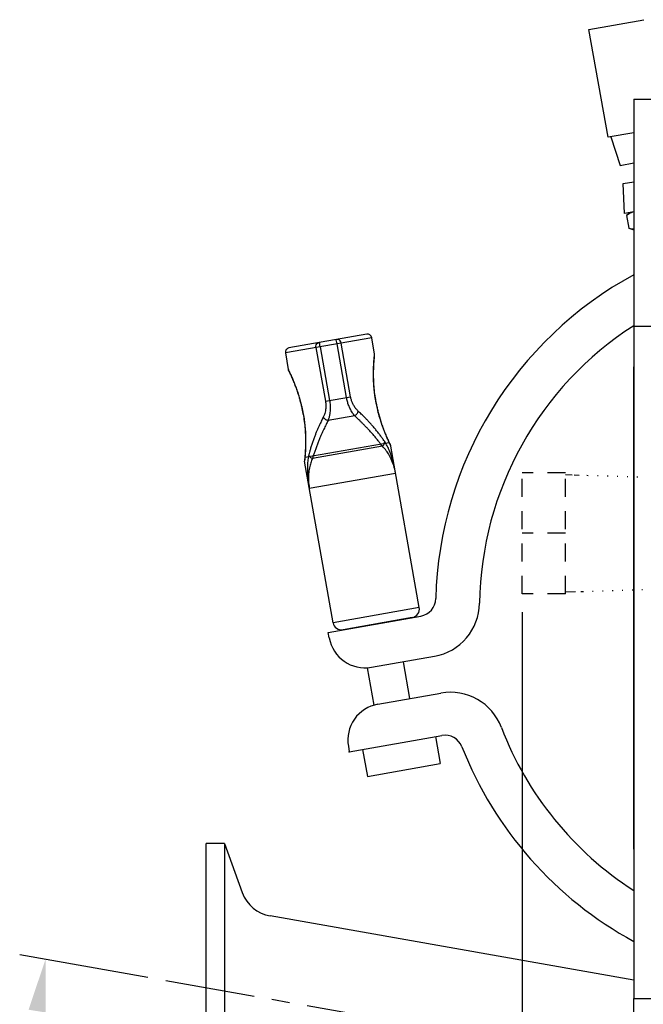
# Model space of a CAD drawing. Extents: x 2 to 36.4, y -1.5 to 23.3.
# Tile 16 of 24: x 21.1 to 25.4, y 13.6 to 20.5. Entities that reach past the tile are written whole.
import ezdxf

# ---------------------------------------------------------------- set-up
doc = ezdxf.new("R2010")
doc.units = 0
doc.header["$LTSCALE"] = 0.5
doc.header["$MEASUREMENT"] = 0
doc.linetypes.add('CENTER', pattern=[2, 1.25, -0.25, 0.25, -0.25])
doc.linetypes.add('HIDDEN', pattern=[0.375, 0.25, -0.125])
doc.layers.get('0').update_dxf_attribs({"linetype": 'CONTINUOUS'})

msp = doc.modelspace()

# ---------------------------------------------------------------- linework, layer by layer
for p, q in [((25.0454, 20.4378), (25.4283, 20.5053)), ((25.178, 19.6856), (25.0454, 20.4378)), ((25.357, 19.9522), (27.8903, 19.9522)), ((25.357, 19.9522), (25.357, 18.3694)), ((25.357, 19.7172), (25.178, 19.6856)), ((25.1988, 19.6893), (25.2617, 19.4901)), ((25.2617, 19.4901), (25.357, 19.5069)), ((25.2841, 19.3632), (25.357, 19.3761)), ((25.2931, 19.1545), (25.2841, 19.3632)), ((25.357, 19.1658), (25.2931, 19.1545)), ((25.3339, 19.1621), (25.3076, 19.14)), ((25.3179, 19.1481), (25.3076, 19.14)), ((25.3281, 19.1547), (25.3179, 19.1481)), ((25.3383, 19.16), (25.3281, 19.1547)), ((25.3486, 19.164), (25.3383, 19.16)), ((25.357, 19.166), (25.3486, 19.164)), ((25.3076, 19.14), (25.323, 19.0528)), ((25.323, 19.0528), (25.357, 19.0404)), ((25.3354, 19.0487), (25.323, 19.0528)), ((25.3472, 19.046), (25.3354, 19.0487)), ((25.357, 19.0447), (25.3472, 19.046)), ((25.357, 18.3694), (27.8903, 18.3694)), ((25.357, 18.3694), (25.357, 13.6827)), ((25.357, 18.3694), (27.8903, 18.3694)), ((25.357, 14.7267), (25.357, 18.0824)), ((25.2419, 17.3233), (25.2471, 17.3231)), ((25.3107, 17.3212), (25.3159, 17.321)), ((25.3795, 17.319), (25.3847, 17.3189)), ((25.2076, 16.5273), (25.2128, 16.5275)), ((25.2763, 16.5295), (25.2815, 16.5296)), ((25.3451, 16.5316), (25.3503, 16.5317)), ((25.4138, 16.5337), (25.419, 16.5339)), ((23.2296, 16.2353), (23.874, 16.3489)), ((24.5809, 16.377), (24.5809, 10.8682)), ((23.2364, 16.1972), (23.2296, 16.2353)), ((23.5298, 15.9917), (23.9694, 16.0692)), ((23.751, 16.0307), (23.7964, 15.7733)), ((23.5012, 15.9883), (23.5472, 15.7277)), ((23.5752, 15.7343), (24.0148, 15.8118)), ((23.3764, 15.4028), (24.0208, 15.5164)), ((23.3697, 15.4409), (23.3764, 15.4028)), ((23.9759, 15.5085), (24.009, 15.3209)), ((23.4688, 15.4191), (23.5019, 15.2315)), ((23.5019, 15.2315), (24.009, 15.3209)), ((22.3798, 12.7531), (22.3798, 14.7635)), ((22.5065, 14.7635), (22.3798, 14.7635)), ((22.5065, 14.7635), (22.5065, 12.7531)), ((22.5065, 14.7635), (22.631, 14.4214)), ((25.357, 13.8122), (22.8251, 14.2586)), ((21.9731, 13.83), (21.081, 13.9873)), ((25.357, 13.6827), (27.8903, 13.6827)), ((25.357, 13.6827), (27.8903, 13.6827)), ((25.357, 12.9065), (25.357, 13.6827))]:
    msp.add_line(p, q)
at = {"linetype": 'Continuous'}
for p, q in [((23.5321, 18.289), (22.9314, 18.1831)), ((23.4974, 18.3133), (22.9557, 18.2178)), ((23.1557, 18.2516), (23.1629, 18.2544)), ((23.1695, 18.254), (23.1701, 18.2556)), ((23.284, 18.2742), (23.283, 18.2755)), ((23.2855, 18.2701), (23.284, 18.2742)), ((23.2872, 18.2637), (23.2855, 18.2701)), ((23.289, 18.2555), (23.2872, 18.2637)), ((23.2908, 18.2464), (23.289, 18.2555)), ((23.2978, 18.2767), (23.2902, 18.2768)), ((23.3053, 18.2736), (23.2978, 18.2767)), ((23.3117, 18.268), (23.3053, 18.2736)), ((23.3166, 18.2604), (23.3117, 18.268)), ((23.3194, 18.2515), (23.3166, 18.2604)), ((23.5524, 18.1737), (23.5321, 18.289)), ((23.1436, 18.2299), (23.1456, 18.2387)), ((23.1441, 18.2206), (23.1436, 18.2299)), ((23.1441, 18.2206), (23.2101, 17.8462)), ((23.1456, 18.2387), (23.1498, 18.2462)), ((23.1498, 18.2462), (23.1557, 18.2516)), ((23.1696, 18.2497), (23.1695, 18.254)), ((23.1702, 18.2431), (23.1696, 18.2497)), ((23.1712, 18.2348), (23.1702, 18.2431)), ((23.1727, 18.2256), (23.1712, 18.2348)), ((23.1727, 18.2256), (23.2387, 17.8513)), ((23.3568, 17.8721), (23.2908, 18.2464)), ((23.3854, 17.8771), (23.3194, 18.2515)), ((22.9314, 18.1831), (22.9517, 18.0678)), ((23.2101, 17.8462), (23.3854, 17.8771)), ((23.4137, 17.7443), (23.2289, 17.7117)), ((23.655, 17.5572), (23.0662, 17.4534)), ((23.6071, 17.5329), (23.1195, 17.4469)), ((23.8638, 16.408), (23.6653, 17.5337)), ((23.263, 16.3021), (23.0646, 17.4278)), ((23.0977, 17.2399), (23.6984, 17.3458)), ((23.8638, 16.408), (23.263, 16.3021)), ((23.8151, 16.3385), (23.3325, 16.2534))]:
    msp.add_line(p, q, dxfattribs=at)
at = {"linetype": 'HIDDEN'}
for p, q in [((24.5809, 16.5047), (24.5809, 17.347)), ((24.8812, 17.347), (24.5809, 17.347)), ((24.8812, 16.5047), (24.8812, 17.347)), ((24.8812, 17.3345), (24.928, 17.333)), ((24.9431, 17.3326), (24.9775, 17.3315)), ((25.0304, 17.3299), (25.0408, 17.3295)), ((25.1044, 17.3276), (25.1096, 17.3274)), ((25.1732, 17.3254), (25.1784, 17.3253)), ((24.8812, 16.9258), (24.5809, 16.9258)), ((24.8812, 16.5047), (24.5809, 16.5047)), ((24.8812, 16.5172), (24.9507, 16.5193)), ((24.9887, 16.5205), (25.0077, 16.5211)), ((25.0689, 16.523), (25.0752, 16.5232)), ((25.1388, 16.5252), (25.144, 16.5253))]:
    msp.add_line(p, q, dxfattribs=at)
at = {"linetype": 'CENTER'}
msp.add_line((22.0988, 13.8079), (25.2928, 13.2447), dxfattribs=at)
for centre, radius, start, end in [((26.6236, 16.4046), 2.6458, 118.60339, 178.57225), ((26.6236, 16.4046), 2.3405, 122.76452, 179.18079), ((23.852, 16.4736), 0.1267, 280, 358.57225), ((23.9034, 16.4434), 0.38, 280, 359.18079), ((23.4858, 16.2412), 0.2533, 190, 280), ((24.0807, 15.4376), 0.38, 20.81921, 100), ((23.6192, 15.4849), 0.2533, 100, 190), ((24.0428, 15.3917), 0.1267, 21.42775, 100), ((26.6236, 16.4046), 2.3405, 200.81921, 237.23548), ((26.6236, 16.4046), 2.6458, 201.42775, 241.39661), ((22.869, 14.5081), 0.2533, 200, 260)]:
    msp.add_arc(centre, radius, start, end)
at = {"linetype": 'Continuous'}
for centre, radius, start, end in [((23.5026, 18.2838), 0.03, 10, 100), ((22.9609, 18.1883), 0.03, 100, 190), ((23.8047, 16.3976), 0.06, 280, 10), ((23.3221, 16.3125), 0.06, 190, 280)]:
    msp.add_arc(centre, radius, start, end, dxfattribs=at)
for points, knots in [([(23.561, 17.8453), (23.5596, 17.8532), (23.5568, 17.8698), (23.5532, 17.896), (23.5499, 17.9247), (23.5472, 17.9559), (23.5453, 17.9895), (23.5444, 18.025), (23.5447, 18.0612), (23.546, 18.0961), (23.548, 18.1269), (23.55, 18.1507), (23.5515, 18.1655), (23.5522, 18.1721), (23.5524, 18.1738)], [0, 0, 0, 0, 0.0241996, 0.0505323, 0.0793178, 0.1106843, 0.1445125, 0.1803285, 0.2171443, 0.2530773, 0.2851142, 0.3097729, 0.3246989, 0.3297365, 0.3297365, 0.3297365, 0.3297365]), ([(23.562, 17.8454), (23.5593, 17.8624), (23.5537, 17.8969), (23.5486, 17.9485), (23.5459, 17.9987), (23.5454, 18.0451), (23.5465, 18.0857), (23.5484, 18.1189), (23.5504, 18.1434), (23.5518, 18.1584), (23.5525, 18.1651), (23.5527, 18.1668)], [0, 0, 0, 0, 0.0516004, 0.1046365, 0.1554446, 0.2025063, 0.2437587, 0.2774199, 0.3022233, 0.3174237, 0.3224982, 0.3224982, 0.3224982, 0.3224982]), ([(23.5527, 18.1668), (23.5528, 18.1688), (23.5529, 18.1712), (23.5525, 18.1735), (23.5524, 18.1738)], [0, 0, 0, 0, 0.006113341, 0.00701131, 0.00701131, 0.00701131, 0.00701131]), ([(23.056, 17.7562), (23.0545, 17.7642), (23.0515, 17.7808), (23.046, 17.8067), (23.0392, 17.8348), (23.031, 17.8651), (23.0213, 17.8974), (23.0099, 17.9311), (22.9973, 17.9651), (22.9842, 17.9974), (22.9718, 18.0257), (22.9617, 18.0472), (22.9553, 18.0605), (22.9524, 18.0664), (22.9517, 18.0678)], [0, 0, 0, 0, 0.0242336, 0.0506327, 0.0795019, 0.1109581, 0.1448701, 0.1807489, 0.2176034, 0.2535295, 0.2855036, 0.310011, 0.3248173, 0.3297364, 0.3297364, 0.3297364, 0.3297364]), ([(22.9517, 18.0678), (22.9517, 18.0675), (22.9522, 18.0652), (22.9531, 18.0631), (22.9539, 18.0612)], [0, 0, 0, 0, 0.00089692, 0.007011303, 0.007011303, 0.007011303, 0.007011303]), ([(22.9539, 18.0612), (22.9546, 18.0597), (22.9576, 18.0536), (22.964, 18.04), (22.9742, 18.0177), (22.9874, 17.9872), (23.0023, 17.9494), (23.0177, 17.9057), (23.0323, 17.8576), (23.0452, 17.8073), (23.0517, 17.773), (23.055, 17.756)], [0, 0, 0, 0, 0.0050716, 0.0202614, 0.0450464, 0.0786838, 0.1199082, 0.1669406, 0.2177216, 0.2707334, 0.3224982, 0.3224982, 0.3224982, 0.3224982]), ([(23.2101, 17.8462), (23.2108, 17.8419), (23.2121, 17.8331), (23.2131, 17.8191), (23.2129, 17.8038), (23.2114, 17.7874), (23.2081, 17.77), (23.2028, 17.7521), (23.1975, 17.7406), (23.1948, 17.7347)], [0, 0, 0, 0, 0.0129375, 0.0269063, 0.0420929, 0.0585779, 0.0763109, 0.0950753, 0.1144529, 0.1144529, 0.1144529, 0.1144529]), ([(23.2387, 17.8513), (23.2396, 17.8459), (23.2414, 17.8347), (23.243, 17.817), (23.2435, 17.7979), (23.2428, 17.7773), (23.2403, 17.7557), (23.236, 17.7335), (23.2313, 17.719), (23.2289, 17.7117)], [0, 0, 0, 0, 0.016393, 0.0340479, 0.0531609, 0.0737556, 0.0956559, 0.1184389, 0.1414191, 0.1414191, 0.1414191, 0.1414191]), ([(23.4137, 17.7443), (23.4082, 17.7514), (23.3969, 17.7661), (23.3831, 17.7906), (23.3716, 17.8167), (23.3625, 17.844), (23.3587, 17.8627), (23.3568, 17.8721)], [0, 0, 0, 0, 0.0270569, 0.0554215, 0.0841413, 0.112643, 0.1413907, 0.1413907, 0.1413907, 0.1413907]), ([(23.4379, 17.7776), (23.4326, 17.783), (23.4219, 17.7939), (23.4088, 17.8131), (23.3982, 17.8335), (23.3901, 17.8549), (23.387, 17.8697), (23.3854, 17.8771)], [0, 0, 0, 0, 0.0227554, 0.0459878, 0.0690763, 0.0917279, 0.1144175, 0.1144175, 0.1144175, 0.1144175]), ([(23.561, 17.8453), (23.5624, 17.8373), (23.5655, 17.8208), (23.571, 17.7949), (23.5777, 17.7669), (23.5859, 17.7367), (23.5956, 17.7045), (23.6069, 17.6709), (23.6195, 17.6369), (23.6326, 17.6046), (23.645, 17.5763), (23.6551, 17.5546), (23.6616, 17.5412), (23.6645, 17.5352), (23.6653, 17.5336)], [0, 0, 0, 0, 0.0241845, 0.050496, 0.079256, 0.1105947, 0.1443955, 0.1801878, 0.2169881, 0.2529209, 0.2849785, 0.3096817, 0.3246535, 0.3297363, 0.3297363, 0.3297363, 0.3297363]), ([(23.6631, 17.5403), (23.6624, 17.5417), (23.6595, 17.5477), (23.6532, 17.5611), (23.643, 17.5833), (23.6298, 17.6138), (23.6149, 17.6516), (23.5994, 17.6954), (23.5848, 17.7436), (23.5718, 17.794), (23.5653, 17.8284), (23.562, 17.8454)], [0, 0, 0, 0, 0.0048361, 0.0197558, 0.044493, 0.0781195, 0.1193525, 0.1665039, 0.2174249, 0.2705792, 0.3224996, 0.3224996, 0.3224996, 0.3224996]), ([(23.4137, 17.7443), (23.4167, 17.7464), (23.4226, 17.7506), (23.4296, 17.7588), (23.4352, 17.7678), (23.437, 17.7744), (23.4379, 17.7776)], [0, 0, 0, 0, 0.01078123, 0.02167375, 0.03224592, 0.04212583, 0.04212583, 0.04212583, 0.04212583]), ([(23.6228, 17.5647), (23.6194, 17.5696), (23.6117, 17.5808), (23.5986, 17.599), (23.5833, 17.6194), (23.5665, 17.6407), (23.5493, 17.6614), (23.5324, 17.6809), (23.5162, 17.6989), (23.5008, 17.7154), (23.4863, 17.7304), (23.4728, 17.7441), (23.4602, 17.7564), (23.4488, 17.7674), (23.4414, 17.7743), (23.4379, 17.7776)], [0, 0, 0, 0, 0.0179744, 0.0408528, 0.0670398, 0.0947517, 0.1220276, 0.1478411, 0.1720731, 0.1946568, 0.2155599, 0.2347766, 0.2523215, 0.2682252, 0.2825401, 0.2825401, 0.2825401, 0.2825401]), ([(23.055, 17.756), (23.0577, 17.739), (23.0633, 17.7045), (23.0684, 17.6527), (23.0711, 17.6024), (23.0716, 17.5559), (23.0705, 17.5152), (23.0686, 17.482), (23.0666, 17.4577), (23.0652, 17.4429), (23.0645, 17.4363), (23.0643, 17.4347)], [0, 0, 0, 0, 0.0517539, 0.104931, 0.1558778, 0.2030576, 0.2443193, 0.2779706, 0.3027262, 0.3176585, 0.3224997, 0.3224997, 0.3224997, 0.3224997]), ([(23.056, 17.7562), (23.0574, 17.7483), (23.0602, 17.7316), (23.0638, 17.7053), (23.0671, 17.6766), (23.0698, 17.6453), (23.0717, 17.6115), (23.0725, 17.576), (23.0723, 17.5397), (23.071, 17.5048), (23.069, 17.4741), (23.0669, 17.4505), (23.0655, 17.4358), (23.0647, 17.4293), (23.0646, 17.4277)], [0, 0, 0, 0, 0.024248, 0.0506676, 0.0795616, 0.111045, 0.1449839, 0.1808861, 0.2177561, 0.2536826, 0.2856368, 0.3101002, 0.3248618, 0.3297363, 0.3297363, 0.3297363, 0.3297363]), ([(23.1948, 17.7347), (23.1925, 17.7301), (23.1877, 17.7208), (23.1806, 17.7061), (23.1731, 17.6903), (23.1652, 17.6733), (23.157, 17.6547), (23.1484, 17.6347), (23.1396, 17.6129), (23.1306, 17.5894), (23.1216, 17.5644), (23.113, 17.5387), (23.1054, 17.5138), (23.0991, 17.4915), (23.0955, 17.4776), (23.0939, 17.4714)], [0, 0, 0, 0, 0.0152758, 0.0315301, 0.0489524, 0.0677002, 0.0879126, 0.1097047, 0.1331613, 0.1583262, 0.1851929, 0.212927, 0.2395812, 0.2633305, 0.2825402, 0.2825402, 0.2825402, 0.2825402]), ([(23.2289, 17.7117), (23.2265, 17.7071), (23.2217, 17.6977), (23.2143, 17.683), (23.2065, 17.6672), (23.1983, 17.6501), (23.1897, 17.6315), (23.1807, 17.6113), (23.1713, 17.5895), (23.1616, 17.5658), (23.1518, 17.5407), (23.1422, 17.5148), (23.1334, 17.4897), (23.1259, 17.4671), (23.1215, 17.4532), (23.1195, 17.4469)], [0, 0, 0, 0, 0.0153904, 0.0317768, 0.0493552, 0.0682884, 0.0887216, 0.1107776, 0.1345499, 0.1600927, 0.1874116, 0.2156721, 0.2428948, 0.2672078, 0.2868965, 0.2868965, 0.2868965, 0.2868965]), ([(23.2289, 17.7117), (23.2254, 17.7127), (23.2184, 17.7146), (23.209, 17.7199), (23.2007, 17.7265), (23.1967, 17.732), (23.1948, 17.7347)], [0, 0, 0, 0, 0.01078127, 0.02167382, 0.03224601, 0.04212594, 0.04212594, 0.04212594, 0.04212594]), ([(23.6071, 17.5329), (23.6034, 17.5378), (23.5949, 17.5488), (23.5807, 17.5668), (23.5642, 17.587), (23.5464, 17.6081), (23.5283, 17.6286), (23.5107, 17.648), (23.4939, 17.6659), (23.478, 17.6823), (23.4631, 17.6973), (23.4492, 17.7109), (23.4364, 17.7231), (23.4248, 17.7341), (23.4173, 17.741), (23.4137, 17.7443)], [0, 0, 0, 0, 0.0184181, 0.0418427, 0.0685939, 0.0968379, 0.1245783, 0.1507829, 0.1753433, 0.1982014, 0.219333, 0.2387391, 0.2564405, 0.2724732, 0.2868965, 0.2868965, 0.2868965, 0.2868965]), ([(23.6071, 17.5329), (23.6102, 17.5358), (23.6162, 17.5416), (23.6219, 17.5528), (23.6225, 17.5608), (23.6228, 17.5647)], [0, 0, 0, 0, 0.01271831, 0.02494812, 0.03652372, 0.03652372, 0.03652372, 0.03652372]), ([(23.6982, 17.3468), (23.6945, 17.3638), (23.6874, 17.3962), (23.6699, 17.4401), (23.6503, 17.4772), (23.6297, 17.508), (23.6143, 17.525), (23.6071, 17.5329)], [0, 0, 0, 0, 0.0520241, 0.0993894, 0.1412617, 0.1779952, 0.2099767, 0.2099767, 0.2099767, 0.2099767]), ([(23.6982, 17.3468), (23.6944, 17.3663), (23.6873, 17.4032), (23.6731, 17.4543), (23.6577, 17.498), (23.6415, 17.5345), (23.6287, 17.5552), (23.6228, 17.5647)], [0, 0, 0, 0, 0.0594831, 0.1128174, 0.1589932, 0.1985187, 0.2320087, 0.2320087, 0.2320087, 0.2320087]), ([(23.6653, 17.5336), (23.6652, 17.5339), (23.6648, 17.5362), (23.6639, 17.5384), (23.6631, 17.5403)], [0, 0, 0, 0, 0.000916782, 0.007009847, 0.007009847, 0.007009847, 0.007009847]), ([(23.0643, 17.4347), (23.0642, 17.4327), (23.0641, 17.4303), (23.0645, 17.428), (23.0646, 17.4277)], [0, 0, 0, 0, 0.006094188, 0.007009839, 0.007009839, 0.007009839, 0.007009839]), ([(23.0939, 17.4714), (23.0916, 17.4605), (23.0866, 17.4366), (23.0839, 17.3969), (23.0843, 17.3505), (23.0885, 17.2976), (23.0944, 17.2605), (23.0975, 17.2409)], [0, 0, 0, 0, 0.0334772, 0.0729946, 0.1191679, 0.1725084, 0.2320126, 0.2320126, 0.2320126, 0.2320126]), ([(23.1195, 17.4469), (23.1155, 17.437), (23.1068, 17.4158), (23.098, 17.3799), (23.0922, 17.3382), (23.0908, 17.291), (23.0952, 17.2581), (23.0975, 17.2409)], [0, 0, 0, 0, 0.0319695, 0.0686959, 0.1105664, 0.1579375, 0.2099691, 0.2099691, 0.2099691, 0.2099691]), ([(23.1195, 17.4469), (23.1156, 17.4486), (23.108, 17.452), (23.0988, 17.4606), (23.0955, 17.4679), (23.0939, 17.4714)], [0, 0, 0, 0, 0.01271831, 0.02494812, 0.03652372, 0.03652372, 0.03652372, 0.03652372])]:
    msp.add_open_spline(points, degree=3, knots=knots, dxfattribs=at)
for points in [[(22.9539, 18.0612), (22.9546, 18.0597), (22.9553, 18.0583), (22.956, 18.0568)], [(23.0447, 17.8068), (23.0482, 17.7899), (23.0516, 17.773), (23.055, 17.756)], [(23.055, 17.756), (23.0576, 17.739), (23.0601, 17.7219), (23.0627, 17.7049)], [(23.6984, 17.346), (23.6983, 17.3462), (23.6983, 17.3465), (23.6982, 17.3468)], [(23.0975, 17.2409), (23.0976, 17.2406), (23.0976, 17.2403), (23.0977, 17.24)]]:
    msp.add_open_spline(points, degree=3, dxfattribs=at)
at = {"linetype": 'ByBlock'}
for p in [(25.357, 18.0824), (25.357, 18.0824), (25.357, 18.0824), (25.357, 18.0824), (23.3764, 15.4028), (25.357, 14.7267), (25.357, 14.7267)]:
    msp.add_point(p, dxfattribs=at)
msp.add_solid([(21.1425, 13.6052), (21.2625, 13.5858), (21.2606, 13.9557)])

doc.saveas('drawing.dxf')
